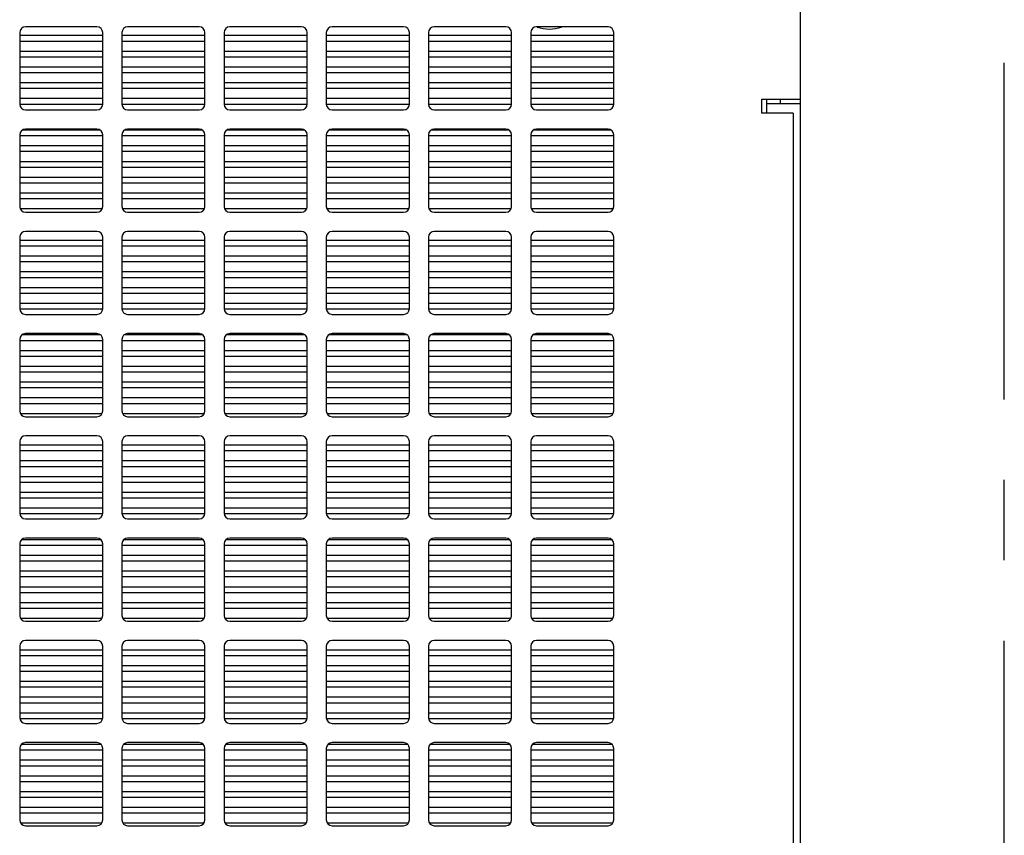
# Model space of a CAD drawing. Header units: inches. Extents: x 0 to 34, y 0 to 22.
# Tile 25 of 42: x 17.1 to 18.8, y 5.5 to 6.9. Entities that reach past the tile are written whole.
import ezdxf

# ---------------------------------------------------------------- set-up
doc = ezdxf.new("R2010")
doc.units = ezdxf.units.IN
doc.header["$LTSCALE"] = 1.87
doc.header["$MEASUREMENT"] = 0
doc.linetypes.add('CENTER', pattern=[0.6, 0.375, -0.075, 0.075, -0.075])
doc.layers.get('0').update_dxf_attribs({"linetype": 'CONTINUOUS'})
doc.layers.add('3_ALL_AXES', color=7, linetype='CONTINUOUS')

msp = doc.modelspace()

# ---------------------------------------------------------------- linework, layer by layer
at = {"color": 3, "linetype": 'CONTINUOUS'}
for p, q in [((18.42866, 7.06232), (18.42866, 4.81332)), ((18.37001, 6.76157), (18.37001, 6.73757)), ((18.37001, 6.75432), (18.42866, 6.75432))]:
    msp.add_line(p, q, dxfattribs=at)
at = {"color": 7, "linetype": 'CONTINUOUS'}
for p, q in [((17.06566, 6.87807), (17.06566, 6.75307)), ((17.20066, 6.88807), (17.07566, 6.88807)), ((17.21066, 6.75307), (17.21066, 6.87807)), ((17.24416, 6.87807), (17.24416, 6.75307)), ((17.37916, 6.88807), (17.25416, 6.88807)), ((17.38916, 6.75307), (17.38916, 6.87807)), ((17.42266, 6.87807), (17.42266, 6.75307)), ((17.55766, 6.88807), (17.43266, 6.88807)), ((17.56766, 6.75307), (17.56766, 6.87807)), ((17.60116, 6.87807), (17.60116, 6.75307)), ((17.73616, 6.88807), (17.61116, 6.88807)), ((17.74616, 6.75307), (17.74616, 6.87807)), ((17.77966, 6.87807), (17.77966, 6.75307)), ((17.91466, 6.88807), (17.78966, 6.88807)), ((17.92466, 6.75307), (17.92466, 6.87807)), ((17.95816, 6.87807), (17.95816, 6.75307)), ((18.09316, 6.88807), (17.96816, 6.88807)), ((18.10316, 6.75307), (18.10316, 6.87807)), ((17.06566, 6.87332), (17.21066, 6.87332)), ((17.06566, 6.86332), (17.21066, 6.86332)), ((17.24416, 6.87332), (17.38916, 6.87332)), ((17.24416, 6.86332), (17.38916, 6.86332)), ((17.42266, 6.87332), (17.56766, 6.87332)), ((17.42266, 6.86332), (17.56766, 6.86332)), ((17.60116, 6.87332), (17.74616, 6.87332)), ((17.60116, 6.86332), (17.74616, 6.86332)), ((17.77966, 6.87332), (17.92466, 6.87332)), ((17.77966, 6.86332), (17.92466, 6.86332)), ((17.95816, 6.87332), (18.10316, 6.87332)), ((17.95816, 6.86332), (18.10316, 6.86332)), ((17.06566, 6.84582), (17.21066, 6.84582)), ((17.24416, 6.84582), (17.38916, 6.84582)), ((17.42266, 6.84582), (17.56766, 6.84582)), ((17.60116, 6.84582), (17.74616, 6.84582)), ((17.77966, 6.84582), (17.92466, 6.84582)), ((17.95816, 6.84582), (18.10316, 6.84582)), ((17.06566, 6.83582), (17.21066, 6.83582)), ((17.24416, 6.83582), (17.38916, 6.83582)), ((17.42266, 6.83582), (17.56766, 6.83582)), ((17.60116, 6.83582), (17.74616, 6.83582)), ((17.77966, 6.83582), (17.92466, 6.83582)), ((17.95816, 6.83582), (18.10316, 6.83582)), ((17.06566, 6.81832), (17.21066, 6.81832)), ((17.24416, 6.81832), (17.38916, 6.81832)), ((17.42266, 6.81832), (17.56766, 6.81832)), ((17.60116, 6.81832), (17.74616, 6.81832)), ((17.77966, 6.81832), (17.92466, 6.81832)), ((17.95816, 6.81832), (18.10316, 6.81832)), ((17.06566, 6.80832), (17.21066, 6.80832)), ((17.24416, 6.80832), (17.38916, 6.80832)), ((17.42266, 6.80832), (17.56766, 6.80832)), ((17.60116, 6.80832), (17.74616, 6.80832)), ((17.77966, 6.80832), (17.92466, 6.80832)), ((17.95816, 6.80832), (18.10316, 6.80832)), ((17.06566, 6.79082), (17.21066, 6.79082)), ((17.06566, 6.78082), (17.21066, 6.78082)), ((17.24416, 6.79082), (17.38916, 6.79082)), ((17.24416, 6.78082), (17.38916, 6.78082)), ((17.42266, 6.79082), (17.56766, 6.79082)), ((17.42266, 6.78082), (17.56766, 6.78082)), ((17.60116, 6.79082), (17.74616, 6.79082)), ((17.60116, 6.78082), (17.74616, 6.78082)), ((17.77966, 6.79082), (17.92466, 6.79082)), ((17.77966, 6.78082), (17.92466, 6.78082)), ((17.95816, 6.79082), (18.10316, 6.79082)), ((17.95816, 6.78082), (18.10316, 6.78082)), ((17.06566, 6.76332), (17.21066, 6.76332)), ((17.24416, 6.76332), (17.38916, 6.76332)), ((17.42266, 6.76332), (17.56766, 6.76332)), ((17.60116, 6.76332), (17.74616, 6.76332)), ((17.77966, 6.76332), (17.92466, 6.76332)), ((17.95816, 6.76332), (18.10316, 6.76332)), ((18.36116, 6.76157), (18.36116, 6.73757)), ((18.36116, 6.76157), (18.42866, 6.76157)), ((18.39401, 6.76157), (18.39401, 6.75432)), ((17.06566, 6.75332), (17.21066, 6.75332)), ((17.07566, 6.74307), (17.20066, 6.74307)), ((17.24416, 6.75332), (17.38916, 6.75332)), ((17.25416, 6.74307), (17.37916, 6.74307)), ((17.42266, 6.75332), (17.56766, 6.75332)), ((17.43266, 6.74307), (17.55766, 6.74307)), ((17.60116, 6.75332), (17.74616, 6.75332)), ((17.61116, 6.74307), (17.73616, 6.74307)), ((17.77966, 6.75332), (17.92466, 6.75332)), ((17.78966, 6.74307), (17.91466, 6.74307)), ((17.95816, 6.75332), (18.10316, 6.75332)), ((17.96816, 6.74307), (18.09316, 6.74307)), ((18.41616, 6.73757), (18.36116, 6.73757)), ((18.41616, 6.73757), (18.41616, 5.13757)), ((17.0711, 6.70832), (17.20522, 6.70832)), ((17.20066, 6.70957), (17.07566, 6.70957)), ((17.2496, 6.70832), (17.38372, 6.70832)), ((17.37916, 6.70957), (17.25416, 6.70957)), ((17.4281, 6.70832), (17.56222, 6.70832)), ((17.55766, 6.70957), (17.43266, 6.70957)), ((17.6066, 6.70832), (17.74072, 6.70832)), ((17.73616, 6.70957), (17.61116, 6.70957)), ((17.7851, 6.70832), (17.91922, 6.70832)), ((17.91466, 6.70957), (17.78966, 6.70957)), ((17.9636, 6.70832), (18.09772, 6.70832)), ((18.09316, 6.70957), (17.96816, 6.70957)), ((17.06566, 6.69957), (17.06566, 6.57457)), ((17.06566, 6.69832), (17.21066, 6.69832)), ((17.21066, 6.57457), (17.21066, 6.69957)), ((17.24416, 6.69957), (17.24416, 6.57457)), ((17.24416, 6.69832), (17.38916, 6.69832)), ((17.38916, 6.57457), (17.38916, 6.69957)), ((17.42266, 6.69957), (17.42266, 6.57457)), ((17.42266, 6.69832), (17.56766, 6.69832)), ((17.56766, 6.57457), (17.56766, 6.69957)), ((17.60116, 6.69957), (17.60116, 6.57457)), ((17.60116, 6.69832), (17.74616, 6.69832)), ((17.74616, 6.57457), (17.74616, 6.69957)), ((17.77966, 6.69957), (17.77966, 6.57457)), ((17.77966, 6.69832), (17.92466, 6.69832)), ((17.92466, 6.57457), (17.92466, 6.69957)), ((17.95816, 6.69957), (17.95816, 6.57457)), ((17.95816, 6.69832), (18.10316, 6.69832)), ((18.10316, 6.57457), (18.10316, 6.69957)), ((17.06566, 6.68082), (17.21066, 6.68082)), ((17.24416, 6.68082), (17.38916, 6.68082)), ((17.42266, 6.68082), (17.56766, 6.68082)), ((17.60116, 6.68082), (17.74616, 6.68082)), ((17.77966, 6.68082), (17.92466, 6.68082)), ((17.95816, 6.68082), (18.10316, 6.68082)), ((17.06566, 6.67082), (17.21066, 6.67082)), ((17.24416, 6.67082), (17.38916, 6.67082)), ((17.42266, 6.67082), (17.56766, 6.67082)), ((17.60116, 6.67082), (17.74616, 6.67082)), ((17.77966, 6.67082), (17.92466, 6.67082)), ((17.95816, 6.67082), (18.10316, 6.67082)), ((17.06566, 6.65332), (17.21066, 6.65332)), ((17.06566, 6.64332), (17.21066, 6.64332)), ((17.24416, 6.65332), (17.38916, 6.65332)), ((17.24416, 6.64332), (17.38916, 6.64332)), ((17.42266, 6.65332), (17.56766, 6.65332)), ((17.42266, 6.64332), (17.56766, 6.64332)), ((17.60116, 6.65332), (17.74616, 6.65332)), ((17.60116, 6.64332), (17.74616, 6.64332)), ((17.77966, 6.65332), (17.92466, 6.65332)), ((17.77966, 6.64332), (17.92466, 6.64332)), ((17.95816, 6.65332), (18.10316, 6.65332)), ((17.95816, 6.64332), (18.10316, 6.64332)), ((17.06566, 6.62582), (17.21066, 6.62582)), ((17.24416, 6.62582), (17.38916, 6.62582)), ((17.42266, 6.62582), (17.56766, 6.62582)), ((17.60116, 6.62582), (17.74616, 6.62582)), ((17.77966, 6.62582), (17.92466, 6.62582)), ((17.95816, 6.62582), (18.10316, 6.62582)), ((17.06566, 6.61582), (17.21066, 6.61582)), ((17.24416, 6.61582), (17.38916, 6.61582)), ((17.42266, 6.61582), (17.56766, 6.61582)), ((17.60116, 6.61582), (17.74616, 6.61582)), ((17.77966, 6.61582), (17.92466, 6.61582)), ((17.95816, 6.61582), (18.10316, 6.61582)), ((17.06566, 6.59832), (17.21066, 6.59832)), ((17.06566, 6.58832), (17.21066, 6.58832)), ((17.24416, 6.59832), (17.38916, 6.59832)), ((17.24416, 6.58832), (17.38916, 6.58832)), ((17.42266, 6.59832), (17.56766, 6.59832)), ((17.42266, 6.58832), (17.56766, 6.58832)), ((17.60116, 6.59832), (17.74616, 6.59832)), ((17.60116, 6.58832), (17.74616, 6.58832)), ((17.77966, 6.59832), (17.92466, 6.59832)), ((17.77966, 6.58832), (17.92466, 6.58832)), ((17.95816, 6.59832), (18.10316, 6.59832)), ((17.95816, 6.58832), (18.10316, 6.58832)), ((17.06641, 6.57082), (17.20992, 6.57082)), ((17.24491, 6.57082), (17.38842, 6.57082)), ((17.42341, 6.57082), (17.56692, 6.57082)), ((17.60191, 6.57082), (17.74542, 6.57082)), ((17.78041, 6.57082), (17.92392, 6.57082)), ((17.95891, 6.57082), (18.10242, 6.57082)), ((17.07566, 6.56457), (17.20066, 6.56457)), ((17.25416, 6.56457), (17.37916, 6.56457)), ((17.43266, 6.56457), (17.55766, 6.56457)), ((17.61116, 6.56457), (17.73616, 6.56457)), ((17.78966, 6.56457), (17.91466, 6.56457)), ((17.96816, 6.56457), (18.09316, 6.56457)), ((17.06566, 6.52107), (17.06566, 6.39607)), ((17.20066, 6.53107), (17.07566, 6.53107)), ((17.21066, 6.39607), (17.21066, 6.52107)), ((17.24416, 6.52107), (17.24416, 6.39607)), ((17.37916, 6.53107), (17.25416, 6.53107)), ((17.38916, 6.39607), (17.38916, 6.52107)), ((17.42266, 6.52107), (17.42266, 6.39607)), ((17.55766, 6.53107), (17.43266, 6.53107)), ((17.56766, 6.39607), (17.56766, 6.52107)), ((17.60116, 6.52107), (17.60116, 6.39607)), ((17.73616, 6.53107), (17.61116, 6.53107)), ((17.74616, 6.39607), (17.74616, 6.52107)), ((17.77966, 6.52107), (17.77966, 6.39607)), ((17.91466, 6.53107), (17.78966, 6.53107)), ((17.92466, 6.39607), (17.92466, 6.52107)), ((17.95816, 6.52107), (17.95816, 6.39607)), ((18.09316, 6.53107), (17.96816, 6.53107)), ((18.10316, 6.39607), (18.10316, 6.52107)), ((17.06566, 6.51582), (17.21066, 6.51582)), ((17.06566, 6.50582), (17.21066, 6.50582)), ((17.24416, 6.51582), (17.38916, 6.51582)), ((17.24416, 6.50582), (17.38916, 6.50582)), ((17.42266, 6.51582), (17.56766, 6.51582)), ((17.42266, 6.50582), (17.56766, 6.50582)), ((17.60116, 6.51582), (17.74616, 6.51582)), ((17.60116, 6.50582), (17.74616, 6.50582)), ((17.77966, 6.51582), (17.92466, 6.51582)), ((17.77966, 6.50582), (17.92466, 6.50582)), ((17.95816, 6.51582), (18.10316, 6.51582)), ((17.95816, 6.50582), (18.10316, 6.50582)), ((17.06566, 6.48832), (17.21066, 6.48832)), ((17.24416, 6.48832), (17.38916, 6.48832)), ((17.42266, 6.48832), (17.56766, 6.48832)), ((17.60116, 6.48832), (17.74616, 6.48832)), ((17.77966, 6.48832), (17.92466, 6.48832)), ((17.95816, 6.48832), (18.10316, 6.48832)), ((17.06566, 6.47832), (17.21066, 6.47832)), ((17.24416, 6.47832), (17.38916, 6.47832)), ((17.42266, 6.47832), (17.56766, 6.47832)), ((17.60116, 6.47832), (17.74616, 6.47832)), ((17.77966, 6.47832), (17.92466, 6.47832)), ((17.95816, 6.47832), (18.10316, 6.47832)), ((17.06566, 6.46082), (17.21066, 6.46082)), ((17.06566, 6.45082), (17.21066, 6.45082)), ((17.24416, 6.46082), (17.38916, 6.46082)), ((17.24416, 6.45082), (17.38916, 6.45082)), ((17.42266, 6.46082), (17.56766, 6.46082)), ((17.42266, 6.45082), (17.56766, 6.45082)), ((17.60116, 6.46082), (17.74616, 6.46082)), ((17.60116, 6.45082), (17.74616, 6.45082)), ((17.77966, 6.46082), (17.92466, 6.46082)), ((17.77966, 6.45082), (17.92466, 6.45082)), ((17.95816, 6.46082), (18.10316, 6.46082)), ((17.95816, 6.45082), (18.10316, 6.45082)), ((17.06566, 6.43332), (17.21066, 6.43332)), ((17.24416, 6.43332), (17.38916, 6.43332)), ((17.42266, 6.43332), (17.56766, 6.43332)), ((17.60116, 6.43332), (17.74616, 6.43332)), ((17.77966, 6.43332), (17.92466, 6.43332)), ((17.95816, 6.43332), (18.10316, 6.43332)), ((17.06566, 6.42332), (17.21066, 6.42332)), ((17.24416, 6.42332), (17.38916, 6.42332)), ((17.42266, 6.42332), (17.56766, 6.42332)), ((17.60116, 6.42332), (17.74616, 6.42332)), ((17.77966, 6.42332), (17.92466, 6.42332)), ((17.95816, 6.42332), (18.10316, 6.42332)), ((17.06566, 6.40582), (17.21066, 6.40582)), ((17.24416, 6.40582), (17.38916, 6.40582)), ((17.42266, 6.40582), (17.56766, 6.40582)), ((17.60116, 6.40582), (17.74616, 6.40582)), ((17.77966, 6.40582), (17.92466, 6.40582)), ((17.95816, 6.40582), (18.10316, 6.40582)), ((17.06566, 6.39582), (17.21066, 6.39582)), ((17.07566, 6.38607), (17.20066, 6.38607)), ((17.24416, 6.39582), (17.38916, 6.39582)), ((17.25416, 6.38607), (17.37916, 6.38607)), ((17.42266, 6.39582), (17.56766, 6.39582)), ((17.43266, 6.38607), (17.55766, 6.38607)), ((17.60116, 6.39582), (17.74616, 6.39582)), ((17.61116, 6.38607), (17.73616, 6.38607)), ((17.77966, 6.39582), (17.92466, 6.39582)), ((17.78966, 6.38607), (17.91466, 6.38607)), ((17.95816, 6.39582), (18.10316, 6.39582)), ((17.96816, 6.38607), (18.09316, 6.38607)), ((17.07035, 6.35082), (17.20597, 6.35082)), ((17.20066, 6.35257), (17.07566, 6.35257)), ((17.24885, 6.35082), (17.38447, 6.35082)), ((17.37916, 6.35257), (17.25416, 6.35257)), ((17.42735, 6.35082), (17.56297, 6.35082)), ((17.55766, 6.35257), (17.43266, 6.35257)), ((17.60585, 6.35082), (17.74147, 6.35082)), ((17.73616, 6.35257), (17.61116, 6.35257)), ((17.78435, 6.35082), (17.91997, 6.35082)), ((17.91466, 6.35257), (17.78966, 6.35257)), ((17.96285, 6.35082), (18.09847, 6.35082)), ((18.09316, 6.35257), (17.96816, 6.35257)), ((17.06566, 6.34257), (17.06566, 6.21757)), ((17.06566, 6.34082), (17.21066, 6.34082)), ((17.21066, 6.21757), (17.21066, 6.34257)), ((17.24416, 6.34257), (17.24416, 6.21757)), ((17.24416, 6.34082), (17.38916, 6.34082)), ((17.38916, 6.21757), (17.38916, 6.34257)), ((17.42266, 6.34257), (17.42266, 6.21757)), ((17.42266, 6.34082), (17.56766, 6.34082)), ((17.56766, 6.21757), (17.56766, 6.34257)), ((17.60116, 6.34257), (17.60116, 6.21757)), ((17.60116, 6.34082), (17.74616, 6.34082)), ((17.74616, 6.21757), (17.74616, 6.34257)), ((17.77966, 6.34257), (17.77966, 6.21757)), ((17.77966, 6.34082), (17.92466, 6.34082)), ((17.92466, 6.21757), (17.92466, 6.34257)), ((17.95816, 6.34257), (17.95816, 6.21757)), ((17.95816, 6.34082), (18.10316, 6.34082)), ((18.10316, 6.21757), (18.10316, 6.34257)), ((17.06566, 6.32332), (17.21066, 6.32332)), ((17.06566, 6.31332), (17.21066, 6.31332)), ((17.24416, 6.32332), (17.38916, 6.32332)), ((17.24416, 6.31332), (17.38916, 6.31332)), ((17.42266, 6.32332), (17.56766, 6.32332)), ((17.42266, 6.31332), (17.56766, 6.31332)), ((17.60116, 6.32332), (17.74616, 6.32332)), ((17.60116, 6.31332), (17.74616, 6.31332)), ((17.77966, 6.32332), (17.92466, 6.32332)), ((17.77966, 6.31332), (17.92466, 6.31332)), ((17.95816, 6.32332), (18.10316, 6.32332)), ((17.95816, 6.31332), (18.10316, 6.31332)), ((17.06566, 6.29582), (17.21066, 6.29582)), ((17.24416, 6.29582), (17.38916, 6.29582)), ((17.42266, 6.29582), (17.56766, 6.29582)), ((17.60116, 6.29582), (17.74616, 6.29582)), ((17.77966, 6.29582), (17.92466, 6.29582)), ((17.95816, 6.29582), (18.10316, 6.29582)), ((17.06566, 6.28582), (17.21066, 6.28582)), ((17.24416, 6.28582), (17.38916, 6.28582)), ((17.42266, 6.28582), (17.56766, 6.28582)), ((17.60116, 6.28582), (17.74616, 6.28582)), ((17.77966, 6.28582), (17.92466, 6.28582)), ((17.95816, 6.28582), (18.10316, 6.28582)), ((17.06566, 6.26832), (17.21066, 6.26832)), ((17.24416, 6.26832), (17.38916, 6.26832)), ((17.42266, 6.26832), (17.56766, 6.26832)), ((17.60116, 6.26832), (17.74616, 6.26832)), ((17.77966, 6.26832), (17.92466, 6.26832)), ((17.95816, 6.26832), (18.10316, 6.26832)), ((17.06566, 6.25832), (17.21066, 6.25832)), ((17.24416, 6.25832), (17.38916, 6.25832)), ((17.42266, 6.25832), (17.56766, 6.25832)), ((17.60116, 6.25832), (17.74616, 6.25832)), ((17.77966, 6.25832), (17.92466, 6.25832)), ((17.95816, 6.25832), (18.10316, 6.25832)), ((17.06566, 6.24082), (17.21066, 6.24082)), ((17.06566, 6.23082), (17.21066, 6.23082)), ((17.24416, 6.24082), (17.38916, 6.24082)), ((17.24416, 6.23082), (17.38916, 6.23082)), ((17.42266, 6.24082), (17.56766, 6.24082)), ((17.42266, 6.23082), (17.56766, 6.23082)), ((17.60116, 6.24082), (17.74616, 6.24082)), ((17.60116, 6.23082), (17.74616, 6.23082)), ((17.77966, 6.24082), (17.92466, 6.24082)), ((17.77966, 6.23082), (17.92466, 6.23082)), ((17.95816, 6.24082), (18.10316, 6.24082)), ((17.95816, 6.23082), (18.10316, 6.23082)), ((17.06671, 6.21332), (17.20962, 6.21332)), ((17.07566, 6.20757), (17.20066, 6.20757)), ((17.24521, 6.21332), (17.38812, 6.21332)), ((17.25416, 6.20757), (17.37916, 6.20757)), ((17.42371, 6.21332), (17.56662, 6.21332)), ((17.43266, 6.20757), (17.55766, 6.20757)), ((17.60221, 6.21332), (17.74512, 6.21332)), ((17.61116, 6.20757), (17.73616, 6.20757)), ((17.78071, 6.21332), (17.92362, 6.21332)), ((17.78966, 6.20757), (17.91466, 6.20757)), ((17.95921, 6.21332), (18.10212, 6.21332)), ((17.96816, 6.20757), (18.09316, 6.20757)), ((17.20066, 6.17407), (17.07566, 6.17407)), ((17.37916, 6.17407), (17.25416, 6.17407)), ((17.55766, 6.17407), (17.43266, 6.17407)), ((17.73616, 6.17407), (17.61116, 6.17407)), ((17.91466, 6.17407), (17.78966, 6.17407)), ((18.09316, 6.17407), (17.96816, 6.17407)), ((17.06566, 6.16407), (17.06566, 6.03907)), ((17.06566, 6.15832), (17.21066, 6.15832)), ((17.21066, 6.03907), (17.21066, 6.16407)), ((17.24416, 6.16407), (17.24416, 6.03907)), ((17.24416, 6.15832), (17.38916, 6.15832)), ((17.38916, 6.03907), (17.38916, 6.16407)), ((17.42266, 6.16407), (17.42266, 6.03907)), ((17.42266, 6.15832), (17.56766, 6.15832)), ((17.56766, 6.03907), (17.56766, 6.16407)), ((17.60116, 6.16407), (17.60116, 6.03907)), ((17.60116, 6.15832), (17.74616, 6.15832)), ((17.74616, 6.03907), (17.74616, 6.16407)), ((17.77966, 6.16407), (17.77966, 6.03907)), ((17.77966, 6.15832), (17.92466, 6.15832)), ((17.92466, 6.03907), (17.92466, 6.16407)), ((17.95816, 6.16407), (17.95816, 6.03907)), ((17.95816, 6.15832), (18.10316, 6.15832)), ((18.10316, 6.03907), (18.10316, 6.16407)), ((17.06566, 6.14832), (17.21066, 6.14832)), ((17.24416, 6.14832), (17.38916, 6.14832)), ((17.42266, 6.14832), (17.56766, 6.14832)), ((17.60116, 6.14832), (17.74616, 6.14832)), ((17.77966, 6.14832), (17.92466, 6.14832)), ((17.95816, 6.14832), (18.10316, 6.14832)), ((17.06566, 6.13082), (17.21066, 6.13082)), ((17.24416, 6.13082), (17.38916, 6.13082)), ((17.42266, 6.13082), (17.56766, 6.13082)), ((17.60116, 6.13082), (17.74616, 6.13082)), ((17.77966, 6.13082), (17.92466, 6.13082)), ((17.95816, 6.13082), (18.10316, 6.13082)), ((17.06566, 6.12082), (17.21066, 6.12082)), ((17.24416, 6.12082), (17.38916, 6.12082)), ((17.42266, 6.12082), (17.56766, 6.12082)), ((17.60116, 6.12082), (17.74616, 6.12082)), ((17.77966, 6.12082), (17.92466, 6.12082)), ((17.95816, 6.12082), (18.10316, 6.12082)), ((17.06566, 6.10332), (17.21066, 6.10332)), ((17.06566, 6.09332), (17.21066, 6.09332)), ((17.24416, 6.10332), (17.38916, 6.10332)), ((17.24416, 6.09332), (17.38916, 6.09332)), ((17.42266, 6.10332), (17.56766, 6.10332)), ((17.42266, 6.09332), (17.56766, 6.09332)), ((17.60116, 6.10332), (17.74616, 6.10332)), ((17.60116, 6.09332), (17.74616, 6.09332)), ((17.77966, 6.10332), (17.92466, 6.10332)), ((17.77966, 6.09332), (17.92466, 6.09332)), ((17.95816, 6.10332), (18.10316, 6.10332)), ((17.95816, 6.09332), (18.10316, 6.09332)), ((17.06566, 6.07582), (17.21066, 6.07582)), ((17.24416, 6.07582), (17.38916, 6.07582)), ((17.42266, 6.07582), (17.56766, 6.07582)), ((17.60116, 6.07582), (17.74616, 6.07582)), ((17.77966, 6.07582), (17.92466, 6.07582)), ((17.95816, 6.07582), (18.10316, 6.07582)), ((17.06566, 6.06582), (17.21066, 6.06582)), ((17.24416, 6.06582), (17.38916, 6.06582)), ((17.42266, 6.06582), (17.56766, 6.06582)), ((17.60116, 6.06582), (17.74616, 6.06582)), ((17.77966, 6.06582), (17.92466, 6.06582)), ((17.95816, 6.06582), (18.10316, 6.06582)), ((17.06566, 6.04832), (17.21066, 6.04832)), ((17.06566, 6.03832), (17.21066, 6.03832)), ((17.24416, 6.04832), (17.38916, 6.04832)), ((17.24416, 6.03832), (17.38916, 6.03832)), ((17.42266, 6.04832), (17.56766, 6.04832)), ((17.42266, 6.03832), (17.56766, 6.03832)), ((17.60116, 6.04832), (17.74616, 6.04832)), ((17.60116, 6.03832), (17.74616, 6.03832)), ((17.77966, 6.04832), (17.92466, 6.04832)), ((17.77966, 6.03832), (17.92466, 6.03832)), ((17.95816, 6.04832), (18.10316, 6.04832)), ((17.95816, 6.03832), (18.10316, 6.03832)), ((17.07566, 6.02907), (17.20066, 6.02907)), ((17.25416, 6.02907), (17.37916, 6.02907)), ((17.43266, 6.02907), (17.55766, 6.02907)), ((17.61116, 6.02907), (17.73616, 6.02907)), ((17.78966, 6.02907), (17.91466, 6.02907)), ((17.96816, 6.02907), (18.09316, 6.02907)), ((17.06566, 5.98557), (17.06566, 5.86057)), ((17.06961, 5.99332), (17.20672, 5.99332)), ((17.20066, 5.99557), (17.07566, 5.99557)), ((17.21066, 5.86057), (17.21066, 5.98557)), ((17.24416, 5.98557), (17.24416, 5.86057)), ((17.24811, 5.99332), (17.38522, 5.99332)), ((17.37916, 5.99557), (17.25416, 5.99557)), ((17.38916, 5.86057), (17.38916, 5.98557)), ((17.42266, 5.98557), (17.42266, 5.86057)), ((17.42661, 5.99332), (17.56372, 5.99332)), ((17.55766, 5.99557), (17.43266, 5.99557)), ((17.56766, 5.86057), (17.56766, 5.98557)), ((17.60116, 5.98557), (17.60116, 5.86057)), ((17.60511, 5.99332), (17.74222, 5.99332)), ((17.73616, 5.99557), (17.61116, 5.99557)), ((17.74616, 5.86057), (17.74616, 5.98557)), ((17.77966, 5.98557), (17.77966, 5.86057)), ((17.78361, 5.99332), (17.92072, 5.99332)), ((17.91466, 5.99557), (17.78966, 5.99557)), ((17.92466, 5.86057), (17.92466, 5.98557)), ((17.95816, 5.98557), (17.95816, 5.86057)), ((17.96211, 5.99332), (18.09922, 5.99332)), ((18.09316, 5.99557), (17.96816, 5.99557)), ((18.10316, 5.86057), (18.10316, 5.98557)), ((17.06566, 5.98332), (17.21066, 5.98332)), ((17.24416, 5.98332), (17.38916, 5.98332)), ((17.42266, 5.98332), (17.56766, 5.98332)), ((17.60116, 5.98332), (17.74616, 5.98332)), ((17.77966, 5.98332), (17.92466, 5.98332)), ((17.95816, 5.98332), (18.10316, 5.98332)), ((17.06566, 5.96582), (17.21066, 5.96582)), ((17.06566, 5.95582), (17.21066, 5.95582)), ((17.24416, 5.96582), (17.38916, 5.96582)), ((17.24416, 5.95582), (17.38916, 5.95582)), ((17.42266, 5.96582), (17.56766, 5.96582)), ((17.42266, 5.95582), (17.56766, 5.95582)), ((17.60116, 5.96582), (17.74616, 5.96582)), ((17.60116, 5.95582), (17.74616, 5.95582)), ((17.77966, 5.96582), (17.92466, 5.96582)), ((17.77966, 5.95582), (17.92466, 5.95582)), ((17.95816, 5.96582), (18.10316, 5.96582)), ((17.95816, 5.95582), (18.10316, 5.95582)), ((17.06566, 5.93832), (17.21066, 5.93832)), ((17.24416, 5.93832), (17.38916, 5.93832)), ((17.42266, 5.93832), (17.56766, 5.93832)), ((17.60116, 5.93832), (17.74616, 5.93832)), ((17.77966, 5.93832), (17.92466, 5.93832)), ((17.95816, 5.93832), (18.10316, 5.93832)), ((17.06566, 5.92832), (17.21066, 5.92832)), ((17.24416, 5.92832), (17.38916, 5.92832)), ((17.42266, 5.92832), (17.56766, 5.92832)), ((17.60116, 5.92832), (17.74616, 5.92832)), ((17.77966, 5.92832), (17.92466, 5.92832)), ((17.95816, 5.92832), (18.10316, 5.92832)), ((17.06566, 5.91082), (17.21066, 5.91082)), ((17.06566, 5.90082), (17.21066, 5.90082)), ((17.24416, 5.91082), (17.38916, 5.91082)), ((17.24416, 5.90082), (17.38916, 5.90082)), ((17.42266, 5.91082), (17.56766, 5.91082)), ((17.42266, 5.90082), (17.56766, 5.90082)), ((17.60116, 5.91082), (17.74616, 5.91082)), ((17.60116, 5.90082), (17.74616, 5.90082)), ((17.77966, 5.91082), (17.92466, 5.91082)), ((17.77966, 5.90082), (17.92466, 5.90082)), ((17.95816, 5.91082), (18.10316, 5.91082)), ((17.95816, 5.90082), (18.10316, 5.90082)), ((17.06566, 5.88332), (17.21066, 5.88332)), ((17.24416, 5.88332), (17.38916, 5.88332)), ((17.42266, 5.88332), (17.56766, 5.88332)), ((17.60116, 5.88332), (17.74616, 5.88332)), ((17.77966, 5.88332), (17.92466, 5.88332)), ((17.95816, 5.88332), (18.10316, 5.88332)), ((17.06566, 5.87332), (17.21066, 5.87332)), ((17.24416, 5.87332), (17.38916, 5.87332)), ((17.42266, 5.87332), (17.56766, 5.87332)), ((17.60116, 5.87332), (17.74616, 5.87332)), ((17.77966, 5.87332), (17.92466, 5.87332)), ((17.95816, 5.87332), (18.10316, 5.87332)), ((17.06704, 5.85582), (17.20928, 5.85582)), ((17.07566, 5.85057), (17.20066, 5.85057)), ((17.24554, 5.85582), (17.38778, 5.85582)), ((17.25416, 5.85057), (17.37916, 5.85057)), ((17.42404, 5.85582), (17.56628, 5.85582)), ((17.43266, 5.85057), (17.55766, 5.85057)), ((17.60254, 5.85582), (17.74478, 5.85582)), ((17.61116, 5.85057), (17.73616, 5.85057)), ((17.78104, 5.85582), (17.92328, 5.85582)), ((17.78966, 5.85057), (17.91466, 5.85057)), ((17.95954, 5.85582), (18.10178, 5.85582)), ((17.96816, 5.85057), (18.09316, 5.85057)), ((17.20066, 5.81707), (17.07566, 5.81707)), ((17.37916, 5.81707), (17.25416, 5.81707)), ((17.55766, 5.81707), (17.43266, 5.81707)), ((17.73616, 5.81707), (17.61116, 5.81707)), ((17.91466, 5.81707), (17.78966, 5.81707)), ((18.09316, 5.81707), (17.96816, 5.81707)), ((17.06566, 5.80707), (17.06566, 5.68207)), ((17.06566, 5.80082), (17.21066, 5.80082)), ((17.21066, 5.68207), (17.21066, 5.80707)), ((17.24416, 5.80707), (17.24416, 5.68207)), ((17.24416, 5.80082), (17.38916, 5.80082)), ((17.38916, 5.68207), (17.38916, 5.80707)), ((17.42266, 5.80707), (17.42266, 5.68207)), ((17.42266, 5.80082), (17.56766, 5.80082)), ((17.56766, 5.68207), (17.56766, 5.80707)), ((17.60116, 5.80707), (17.60116, 5.68207)), ((17.60116, 5.80082), (17.74616, 5.80082)), ((17.74616, 5.68207), (17.74616, 5.80707)), ((17.77966, 5.80707), (17.77966, 5.68207)), ((17.77966, 5.80082), (17.92466, 5.80082)), ((17.92466, 5.68207), (17.92466, 5.80707)), ((17.95816, 5.80707), (17.95816, 5.68207)), ((17.95816, 5.80082), (18.10316, 5.80082)), ((18.10316, 5.68207), (18.10316, 5.80707)), ((17.06566, 5.79082), (17.21066, 5.79082)), ((17.24416, 5.79082), (17.38916, 5.79082)), ((17.42266, 5.79082), (17.56766, 5.79082)), ((17.60116, 5.79082), (17.74616, 5.79082)), ((17.77966, 5.79082), (17.92466, 5.79082)), ((17.95816, 5.79082), (18.10316, 5.79082)), ((17.06566, 5.77332), (17.21066, 5.77332)), ((17.06566, 5.76332), (17.21066, 5.76332)), ((17.24416, 5.77332), (17.38916, 5.77332)), ((17.24416, 5.76332), (17.38916, 5.76332)), ((17.42266, 5.77332), (17.56766, 5.77332)), ((17.42266, 5.76332), (17.56766, 5.76332)), ((17.60116, 5.77332), (17.74616, 5.77332)), ((17.60116, 5.76332), (17.74616, 5.76332)), ((17.77966, 5.77332), (17.92466, 5.77332)), ((17.77966, 5.76332), (17.92466, 5.76332)), ((17.95816, 5.77332), (18.10316, 5.77332)), ((17.95816, 5.76332), (18.10316, 5.76332)), ((17.06566, 5.74582), (17.21066, 5.74582)), ((17.24416, 5.74582), (17.38916, 5.74582)), ((17.42266, 5.74582), (17.56766, 5.74582)), ((17.60116, 5.74582), (17.74616, 5.74582)), ((17.77966, 5.74582), (17.92466, 5.74582)), ((17.95816, 5.74582), (18.10316, 5.74582)), ((17.06566, 5.73582), (17.21066, 5.73582)), ((17.24416, 5.73582), (17.38916, 5.73582)), ((17.42266, 5.73582), (17.56766, 5.73582)), ((17.60116, 5.73582), (17.74616, 5.73582)), ((17.77966, 5.73582), (17.92466, 5.73582)), ((17.95816, 5.73582), (18.10316, 5.73582)), ((17.06566, 5.71832), (17.21066, 5.71832)), ((17.24416, 5.71832), (17.38916, 5.71832)), ((17.42266, 5.71832), (17.56766, 5.71832)), ((17.60116, 5.71832), (17.74616, 5.71832)), ((17.77966, 5.71832), (17.92466, 5.71832)), ((17.95816, 5.71832), (18.10316, 5.71832)), ((17.06566, 5.70832), (17.21066, 5.70832)), ((17.24416, 5.70832), (17.38916, 5.70832)), ((17.42266, 5.70832), (17.56766, 5.70832)), ((17.60116, 5.70832), (17.74616, 5.70832)), ((17.77966, 5.70832), (17.92466, 5.70832)), ((17.95816, 5.70832), (18.10316, 5.70832)), ((17.06566, 5.69082), (17.21066, 5.69082)), ((17.06566, 5.68082), (17.21066, 5.68082)), ((17.24416, 5.69082), (17.38916, 5.69082)), ((17.24416, 5.68082), (17.38916, 5.68082)), ((17.42266, 5.69082), (17.56766, 5.69082)), ((17.42266, 5.68082), (17.56766, 5.68082)), ((17.60116, 5.69082), (17.74616, 5.69082)), ((17.60116, 5.68082), (17.74616, 5.68082)), ((17.77966, 5.69082), (17.92466, 5.69082)), ((17.77966, 5.68082), (17.92466, 5.68082)), ((17.95816, 5.69082), (18.10316, 5.69082)), ((17.95816, 5.68082), (18.10316, 5.68082)), ((17.07566, 5.67207), (17.20066, 5.67207)), ((17.25416, 5.67207), (17.37916, 5.67207)), ((17.43266, 5.67207), (17.55766, 5.67207)), ((17.61116, 5.67207), (17.73616, 5.67207)), ((17.78966, 5.67207), (17.91466, 5.67207)), ((17.96816, 5.67207), (18.09316, 5.67207)), ((17.06566, 5.62857), (17.06566, 5.50357)), ((17.06566, 5.62582), (17.21066, 5.62582)), ((17.06886, 5.63582), (17.20746, 5.63582)), ((17.20066, 5.63857), (17.07566, 5.63857)), ((17.21066, 5.50357), (17.21066, 5.62857)), ((17.24416, 5.62857), (17.24416, 5.50357)), ((17.24416, 5.62582), (17.38916, 5.62582)), ((17.24736, 5.63582), (17.38596, 5.63582)), ((17.37916, 5.63857), (17.25416, 5.63857)), ((17.38916, 5.50357), (17.38916, 5.62857)), ((17.42266, 5.62857), (17.42266, 5.50357)), ((17.42266, 5.62582), (17.56766, 5.62582)), ((17.42586, 5.63582), (17.56446, 5.63582)), ((17.55766, 5.63857), (17.43266, 5.63857)), ((17.56766, 5.50357), (17.56766, 5.62857)), ((17.60116, 5.62857), (17.60116, 5.50357)), ((17.60116, 5.62582), (17.74616, 5.62582)), ((17.60436, 5.63582), (17.74296, 5.63582)), ((17.73616, 5.63857), (17.61116, 5.63857)), ((17.74616, 5.50357), (17.74616, 5.62857)), ((17.77966, 5.62857), (17.77966, 5.50357)), ((17.77966, 5.62582), (17.92466, 5.62582)), ((17.78286, 5.63582), (17.92146, 5.63582)), ((17.91466, 5.63857), (17.78966, 5.63857)), ((17.92466, 5.50357), (17.92466, 5.62857)), ((17.95816, 5.62857), (17.95816, 5.50357)), ((17.95816, 5.62582), (18.10316, 5.62582)), ((17.96136, 5.63582), (18.09996, 5.63582)), ((18.09316, 5.63857), (17.96816, 5.63857)), ((18.10316, 5.50357), (18.10316, 5.62857)), ((17.06566, 5.60832), (17.21066, 5.60832)), ((17.24416, 5.60832), (17.38916, 5.60832)), ((17.42266, 5.60832), (17.56766, 5.60832)), ((17.60116, 5.60832), (17.74616, 5.60832)), ((17.77966, 5.60832), (17.92466, 5.60832)), ((17.95816, 5.60832), (18.10316, 5.60832)), ((17.06566, 5.59832), (17.21066, 5.59832)), ((17.24416, 5.59832), (17.38916, 5.59832)), ((17.42266, 5.59832), (17.56766, 5.59832)), ((17.60116, 5.59832), (17.74616, 5.59832)), ((17.77966, 5.59832), (17.92466, 5.59832)), ((17.95816, 5.59832), (18.10316, 5.59832)), ((17.06566, 5.58082), (17.21066, 5.58082)), ((17.24416, 5.58082), (17.38916, 5.58082)), ((17.42266, 5.58082), (17.56766, 5.58082)), ((17.60116, 5.58082), (17.74616, 5.58082)), ((17.77966, 5.58082), (17.92466, 5.58082)), ((17.95816, 5.58082), (18.10316, 5.58082)), ((17.06566, 5.57082), (17.21066, 5.57082)), ((17.24416, 5.57082), (17.38916, 5.57082)), ((17.42266, 5.57082), (17.56766, 5.57082)), ((17.60116, 5.57082), (17.74616, 5.57082)), ((17.77966, 5.57082), (17.92466, 5.57082)), ((17.95816, 5.57082), (18.10316, 5.57082)), ((17.06566, 5.55332), (17.21066, 5.55332)), ((17.06566, 5.54332), (17.21066, 5.54332)), ((17.24416, 5.55332), (17.38916, 5.55332)), ((17.24416, 5.54332), (17.38916, 5.54332)), ((17.42266, 5.55332), (17.56766, 5.55332)), ((17.42266, 5.54332), (17.56766, 5.54332)), ((17.60116, 5.55332), (17.74616, 5.55332)), ((17.60116, 5.54332), (17.74616, 5.54332)), ((17.77966, 5.55332), (17.92466, 5.55332)), ((17.77966, 5.54332), (17.92466, 5.54332)), ((17.95816, 5.55332), (18.10316, 5.55332)), ((17.95816, 5.54332), (18.10316, 5.54332)), ((17.06566, 5.52582), (17.21066, 5.52582)), ((17.24416, 5.52582), (17.38916, 5.52582)), ((17.42266, 5.52582), (17.56766, 5.52582)), ((17.60116, 5.52582), (17.74616, 5.52582)), ((17.77966, 5.52582), (17.92466, 5.52582)), ((17.95816, 5.52582), (18.10316, 5.52582)), ((17.06566, 5.51582), (17.21066, 5.51582)), ((17.24416, 5.51582), (17.38916, 5.51582)), ((17.42266, 5.51582), (17.56766, 5.51582)), ((17.60116, 5.51582), (17.74616, 5.51582)), ((17.77966, 5.51582), (17.92466, 5.51582)), ((17.95816, 5.51582), (18.10316, 5.51582)), ((17.06737, 5.49832), (17.20895, 5.49832)), ((17.07566, 5.49357), (17.20066, 5.49357)), ((17.24587, 5.49832), (17.38745, 5.49832)), ((17.25416, 5.49357), (17.37916, 5.49357)), ((17.42437, 5.49832), (17.56595, 5.49832)), ((17.43266, 5.49357), (17.55766, 5.49357)), ((17.60287, 5.49832), (17.74445, 5.49832)), ((17.61116, 5.49357), (17.73616, 5.49357)), ((17.78137, 5.49832), (17.92295, 5.49832)), ((17.78966, 5.49357), (17.91466, 5.49357)), ((17.95987, 5.49832), (18.10145, 5.49832)), ((17.96816, 5.49357), (18.09316, 5.49357))]:
    msp.add_line(p, q, dxfattribs=at)
for centre, radius, start, end in [((17.07566, 6.87807), 0.01, 90, 180), ((17.20066, 6.87807), 0.01, 0, 90), ((17.25416, 6.87807), 0.01, 90, 180), ((17.37916, 6.87807), 0.01, 0, 90), ((17.43266, 6.87807), 0.01, 90, 180), ((17.55766, 6.87807), 0.01, 0, 90), ((17.61116, 6.87807), 0.01, 90, 180), ((17.73616, 6.87807), 0.01, 0, 90), ((17.78966, 6.87807), 0.01, 90, 180), ((17.91466, 6.87807), 0.01, 0, 90), ((17.96816, 6.87807), 0.01, 90, 180), ((17.99066, 6.95307), 0.06875, 252.02839, 287.97161), ((18.09316, 6.87807), 0.01, 0, 90), ((17.07566, 6.75307), 0.01, 180, 270), ((17.20066, 6.75307), 0.01, 270, 360), ((17.25416, 6.75307), 0.01, 180, 270), ((17.37916, 6.75307), 0.01, 270, 360), ((17.43266, 6.75307), 0.01, 180, 270), ((17.55766, 6.75307), 0.01, 270, 360), ((17.61116, 6.75307), 0.01, 180, 270), ((17.73616, 6.75307), 0.01, 270, 360), ((17.78966, 6.75307), 0.01, 180, 270), ((17.91466, 6.75307), 0.01, 270, 360), ((17.96816, 6.75307), 0.01, 180, 270), ((18.09316, 6.75307), 0.01, 270, 360), ((17.07566, 6.69957), 0.01, 90, 180), ((17.20066, 6.69957), 0.01, 0, 90), ((17.25416, 6.69957), 0.01, 90, 180), ((17.37916, 6.69957), 0.01, 0, 90), ((17.43266, 6.69957), 0.01, 90, 180), ((17.55766, 6.69957), 0.01, 0, 90), ((17.61116, 6.69957), 0.01, 90, 180), ((17.73616, 6.69957), 0.01, 0, 90), ((17.78966, 6.69957), 0.01, 90, 180), ((17.91466, 6.69957), 0.01, 0, 90), ((17.96816, 6.69957), 0.01, 90, 180), ((18.09316, 6.69957), 0.01, 0, 90), ((17.07566, 6.57457), 0.01, 180, 270), ((17.20066, 6.57457), 0.01, 270, 360), ((17.25416, 6.57457), 0.01, 180, 270), ((17.37916, 6.57457), 0.01, 270, 360), ((17.43266, 6.57457), 0.01, 180, 270), ((17.55766, 6.57457), 0.01, 270, 360), ((17.61116, 6.57457), 0.01, 180, 270), ((17.73616, 6.57457), 0.01, 270, 360), ((17.78966, 6.57457), 0.01, 180, 270), ((17.91466, 6.57457), 0.01, 270, 360), ((17.96816, 6.57457), 0.01, 180, 270), ((18.09316, 6.57457), 0.01, 270, 360), ((17.07566, 6.52107), 0.01, 90, 180), ((17.20066, 6.52107), 0.01, 0, 90), ((17.25416, 6.52107), 0.01, 90, 180), ((17.37916, 6.52107), 0.01, 0, 90), ((17.43266, 6.52107), 0.01, 90, 180), ((17.55766, 6.52107), 0.01, 0, 90), ((17.61116, 6.52107), 0.01, 90, 180), ((17.73616, 6.52107), 0.01, 0, 90), ((17.78966, 6.52107), 0.01, 90, 180), ((17.91466, 6.52107), 0.01, 0, 90), ((17.96816, 6.52107), 0.01, 90, 180), ((18.09316, 6.52107), 0.01, 0, 90), ((17.07566, 6.39607), 0.01, 180, 270), ((17.20066, 6.39607), 0.01, 270, 360), ((17.25416, 6.39607), 0.01, 180, 270), ((17.37916, 6.39607), 0.01, 270, 360), ((17.43266, 6.39607), 0.01, 180, 270), ((17.55766, 6.39607), 0.01, 270, 360), ((17.61116, 6.39607), 0.01, 180, 270), ((17.73616, 6.39607), 0.01, 270, 360), ((17.78966, 6.39607), 0.01, 180, 270), ((17.91466, 6.39607), 0.01, 270, 360), ((17.96816, 6.39607), 0.01, 180, 270), ((18.09316, 6.39607), 0.01, 270, 360), ((17.07566, 6.34257), 0.01, 90, 180), ((17.20066, 6.34257), 0.01, 0, 90), ((17.25416, 6.34257), 0.01, 90, 180), ((17.37916, 6.34257), 0.01, 0, 90), ((17.43266, 6.34257), 0.01, 90, 180), ((17.55766, 6.34257), 0.01, 0, 90), ((17.61116, 6.34257), 0.01, 90, 180), ((17.73616, 6.34257), 0.01, 0, 90), ((17.78966, 6.34257), 0.01, 90, 180), ((17.91466, 6.34257), 0.01, 0, 90), ((17.96816, 6.34257), 0.01, 90, 180), ((18.09316, 6.34257), 0.01, 0, 90), ((17.07566, 6.21757), 0.01, 180, 270), ((17.20066, 6.21757), 0.01, 270, 360), ((17.25416, 6.21757), 0.01, 180, 270), ((17.37916, 6.21757), 0.01, 270, 360), ((17.43266, 6.21757), 0.01, 180, 270), ((17.55766, 6.21757), 0.01, 270, 360), ((17.61116, 6.21757), 0.01, 180, 270), ((17.73616, 6.21757), 0.01, 270, 360), ((17.78966, 6.21757), 0.01, 180, 270), ((17.91466, 6.21757), 0.01, 270, 360), ((17.96816, 6.21757), 0.01, 180, 270), ((18.09316, 6.21757), 0.01, 270, 360), ((17.07566, 6.16407), 0.01, 90, 180), ((17.20066, 6.16407), 0.01, 0, 90), ((17.25416, 6.16407), 0.01, 90, 180), ((17.37916, 6.16407), 0.01, 0, 90), ((17.43266, 6.16407), 0.01, 90, 180), ((17.55766, 6.16407), 0.01, 0, 90), ((17.61116, 6.16407), 0.01, 90, 180), ((17.73616, 6.16407), 0.01, 0, 90), ((17.78966, 6.16407), 0.01, 90, 180), ((17.91466, 6.16407), 0.01, 0, 90), ((17.96816, 6.16407), 0.01, 90, 180), ((18.09316, 6.16407), 0.01, 0, 90), ((17.07566, 6.03907), 0.01, 180, 270), ((17.20066, 6.03907), 0.01, 270, 360), ((17.25416, 6.03907), 0.01, 180, 270), ((17.37916, 6.03907), 0.01, 270, 360), ((17.43266, 6.03907), 0.01, 180, 270), ((17.55766, 6.03907), 0.01, 270, 360), ((17.61116, 6.03907), 0.01, 180, 270), ((17.73616, 6.03907), 0.01, 270, 360), ((17.78966, 6.03907), 0.01, 180, 270), ((17.91466, 6.03907), 0.01, 270, 360), ((17.96816, 6.03907), 0.01, 180, 270), ((18.09316, 6.03907), 0.01, 270, 360), ((17.07566, 5.98557), 0.01, 90, 180), ((17.20066, 5.98557), 0.01, 0, 90), ((17.25416, 5.98557), 0.01, 90, 180), ((17.37916, 5.98557), 0.01, 0, 90), ((17.43266, 5.98557), 0.01, 90, 180), ((17.55766, 5.98557), 0.01, 0, 90), ((17.61116, 5.98557), 0.01, 90, 180), ((17.73616, 5.98557), 0.01, 0, 90), ((17.78966, 5.98557), 0.01, 90, 180), ((17.91466, 5.98557), 0.01, 0, 90), ((17.96816, 5.98557), 0.01, 90, 180), ((18.09316, 5.98557), 0.01, 0, 90), ((17.07566, 5.86057), 0.01, 180, 270), ((17.20066, 5.86057), 0.01, 270, 360), ((17.25416, 5.86057), 0.01, 180, 270), ((17.37916, 5.86057), 0.01, 270, 360), ((17.43266, 5.86057), 0.01, 180, 270), ((17.55766, 5.86057), 0.01, 270, 360), ((17.61116, 5.86057), 0.01, 180, 270), ((17.73616, 5.86057), 0.01, 270, 360), ((17.78966, 5.86057), 0.01, 180, 270), ((17.91466, 5.86057), 0.01, 270, 360), ((17.96816, 5.86057), 0.01, 180, 270), ((18.09316, 5.86057), 0.01, 270, 360), ((17.07566, 5.80707), 0.01, 90, 180), ((17.20066, 5.80707), 0.01, 0, 90), ((17.25416, 5.80707), 0.01, 90, 180), ((17.37916, 5.80707), 0.01, 0, 90), ((17.43266, 5.80707), 0.01, 90, 180), ((17.55766, 5.80707), 0.01, 0, 90), ((17.61116, 5.80707), 0.01, 90, 180), ((17.73616, 5.80707), 0.01, 0, 90), ((17.78966, 5.80707), 0.01, 90, 180), ((17.91466, 5.80707), 0.01, 0, 90), ((17.96816, 5.80707), 0.01, 90, 180), ((18.09316, 5.80707), 0.01, 0, 90), ((17.07566, 5.68207), 0.01, 180, 270), ((17.20066, 5.68207), 0.01, 270, 360), ((17.25416, 5.68207), 0.01, 180, 270), ((17.37916, 5.68207), 0.01, 270, 360), ((17.43266, 5.68207), 0.01, 180, 270), ((17.55766, 5.68207), 0.01, 270, 360), ((17.61116, 5.68207), 0.01, 180, 270), ((17.73616, 5.68207), 0.01, 270, 360), ((17.78966, 5.68207), 0.01, 180, 270), ((17.91466, 5.68207), 0.01, 270, 360), ((17.96816, 5.68207), 0.01, 180, 270), ((18.09316, 5.68207), 0.01, 270, 360), ((17.07566, 5.62857), 0.01, 90, 180), ((17.20066, 5.62857), 0.01, 0, 90), ((17.25416, 5.62857), 0.01, 90, 180), ((17.37916, 5.62857), 0.01, 0, 90), ((17.43266, 5.62857), 0.01, 90, 180), ((17.55766, 5.62857), 0.01, 0, 90), ((17.61116, 5.62857), 0.01, 90, 180), ((17.73616, 5.62857), 0.01, 0, 90), ((17.78966, 5.62857), 0.01, 90, 180), ((17.91466, 5.62857), 0.01, 0, 90), ((17.96816, 5.62857), 0.01, 90, 180), ((18.09316, 5.62857), 0.01, 0, 90), ((17.07566, 5.50357), 0.01, 180, 270), ((17.20066, 5.50357), 0.01, 270, 360), ((17.25416, 5.50357), 0.01, 180, 270), ((17.37916, 5.50357), 0.01, 270, 360), ((17.43266, 5.50357), 0.01, 180, 270), ((17.55766, 5.50357), 0.01, 270, 360), ((17.61116, 5.50357), 0.01, 180, 270), ((17.73616, 5.50357), 0.01, 270, 360), ((17.78966, 5.50357), 0.01, 180, 270), ((17.91466, 5.50357), 0.01, 270, 360), ((17.96816, 5.50357), 0.01, 180, 270), ((18.09316, 5.50357), 0.01, 270, 360)]:
    msp.add_arc(centre, radius, start, end, dxfattribs=at)
at = {"layer": '3_ALL_AXES', "color": 7, "linetype": 'CENTER'}
msp.add_line((18.78516, 2.87132), (18.78516, 6.82541), dxfattribs=at)

doc.saveas('drawing.dxf')
